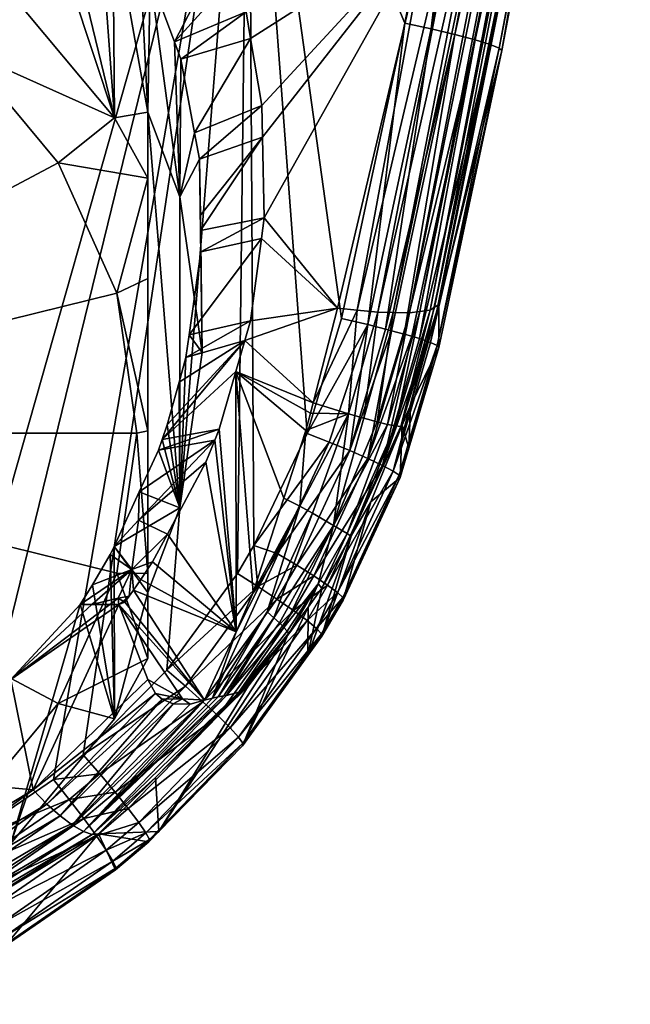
# Model space of a CAD drawing. Extents: x -0.026 to 0.026, y -0.12 to 0.025.
# Tile 4 of 171: x 0.009 to 0.02, y -0.119 to -0.101. Entities that reach past the tile are written whole.
import ezdxf

# ---------------------------------------------------------------- set-up
doc = ezdxf.new("R2010")
doc.units = 0
doc.layers.add('mesh', color=7, linetype='CONTINUOUS')

msp = doc.modelspace()

# ---------------------------------------------------------------- meshes
at = {"layer": 'mesh'}
mesh = msp.add_polyface(dxfattribs=at)
corners = [(0.012856, -0.093747, 0.07719), (0.006467, -0.116253, 0.078664), (0.006294, -0.069021, 0.076321), (0.002892, -0.090601, 0.054902), (0.003788, -0.090875, 0.055113), (0.00418, -0.085572, 0.053491), (0.000018, -0.085657, 0.053191), (0.001936, -0.09045, 0.054782), (0.008399, -0.085308, 0.054424), (0.004702, -0.091154, 0.055329), (0, -0.087285, 0.116849), (0.001516, -0.087451, 0.117021), (0, -0.083973, 0.115572), (0, -0.087526, 0.116973), (0, -0.08868, 0.117566), (0.003003, -0.083947, 0.115909), (0.001509, -0.083292, 0.115432), (0.003008, -0.08827, 0.117754), (0.003005, -0.08718, 0.117233), (0.001519, -0.089394, 0.118138), (0.012528, -0.079538, 0.124895), (0.009525, -0.08619, 0.124694), (0.006397, -0.086167, 0.125428), (0.00936, -0.087357, 0.124477), (0.007975, -0.088941, 0.124441), (0.003213, -0.086153, 0.12588), (0.005804, -0.090716, 0.124394), (0.008124, -0.089085, 0.12434), (0.009527, -0.087484, 0.124372), (0.003007, -0.088506, 0.11792), (0.003476, -0.0886, 0.118104), (0.004242, -0.085742, 0.116891), (0.005635, -0.085951, 0.117581), (0.006484, -0.082924, 0.116702), (0.009265, -0.086378, 0.120872), (0.007604, -0.089112, 0.121559), (0.008408, -0.089142, 0.122784), (0.0067, -0.089043, 0.120459), (0.008173, -0.086268, 0.119581), (0.005699, -0.088935, 0.11951), (0.006956, -0.086126, 0.118477), (0.004616, -0.088788, 0.118725), (0.009396, -0.08327, 0.118904), (0.008002, -0.08311, 0.117682), (0.003001, -0.085533, 0.116454)]
mesh.append_faces([[corners[k] for k in face] for face in [(0, 1, 2, 2), (3, 4, 5, 5), (5, 6, 7, 7), (8, 5, 9, 9), (10, 11, 12, 12), (11, 13, 14, 14), (10, 13, 11, 11), (15, 16, 11, 11), (11, 17, 18, 18), (19, 17, 11, 11), (20, 21, 22, 22), (22, 23, 24, 24), (21, 23, 22, 22), (25, 22, 26, 26), (27, 24, 28, 28), (17, 29, 30, 30), (31, 30, 32, 32), (31, 17, 30, 30), (18, 17, 31, 31), (33, 31, 32, 32), (34, 35, 36, 36), (37, 35, 34, 34), (38, 37, 34, 34), (39, 37, 38, 38), (39, 40, 41, 41), (38, 40, 39, 39), (38, 42, 40, 40), (41, 32, 30, 30), (40, 32, 41, 41), (40, 43, 32, 32), (42, 43, 40, 40), (15, 11, 44, 44), (11, 18, 44, 44), (44, 18, 31, 31)]])
mesh = msp.add_polyface(dxfattribs=at)
corners = [(0.019279, -0.088048, 0.062196), (0.019058, -0.088082, 0.061866), (0.017253, -0.097015, 0.062917), (0.015811, -0.105956, 0.064783), (0.019464, -0.08802, 0.062549), (0.015516, -0.10595, 0.064387), (0.016948, -0.097033, 0.062599), (0.016581, -0.097043, 0.062326), (0.016405, -0.097788, 0.062416), (0.01726, -0.094179, 0.061982), (0.018805, -0.088123, 0.061564), (0.018489, -0.088163, 0.061293), (0.016276, -0.105855, 0.066161), (0.018852, -0.093373, 0.064844), (0.019717, -0.087988, 0.063302), (0.019758, -0.08798, 0.064076), (0.016006, -0.105932, 0.065237), (0.019611, -0.088, 0.062919), (0.01621, -0.10074, 0.077202), (0.015729, -0.100635, 0.077303), (0.017042, -0.093761, 0.07682), (0.018431, -0.08907, 0.076377), (0.017955, -0.088981, 0.076485), (0.018864, -0.089161, 0.076154), (0.019229, -0.089247, 0.07583), (0.016649, -0.100845, 0.076981), (0.019502, -0.089323, 0.075423), (0.017018, -0.100943, 0.076656), (0.019668, -0.089384, 0.07496), (0.017295, -0.101028, 0.076245), (0.019715, -0.089427, 0.074469), (0.017462, -0.101094, 0.075776), (0.019873, -0.088421, 0.074399), (0.017509, -0.101138, 0.075278), (0.012856, -0.093747, 0.07719), (0.012507, -0.084857, 0.056017), (0.012595, -0.099216, 0.060414), (0.016329, -0.084226, 0.058241), (0.016195, -0.105907, 0.065688), (0.012414, -0.099198, 0.060318)]
mesh.append_faces([[corners[k] for k in face] for face in [(0, 1, 2, 2), (0, 3, 4, 4), (2, 5, 0, 0), (6, 7, 8, 8), (6, 9, 7, 7), (10, 9, 6, 6), (10, 11, 9, 9), (12, 13, 14, 14), (13, 15, 14, 14), (2, 10, 6, 6), (1, 10, 2, 2), (4, 16, 17, 17), (3, 16, 4, 4), (18, 19, 20, 20), (21, 20, 22, 22), (21, 18, 20, 20), (23, 18, 21, 21), (24, 25, 23, 23), (26, 27, 24, 24), (28, 29, 26, 26), (30, 31, 28, 28), (32, 30, 28, 28), (30, 13, 33, 33), (30, 15, 13, 13), (32, 15, 30, 30), (34, 20, 19, 19), (34, 22, 20, 20), (8, 35, 36, 36), (37, 9, 11, 11), (7, 9, 37, 37), (37, 8, 7, 7), (37, 35, 8, 8), (17, 38, 14, 14), (16, 38, 17, 17), (39, 36, 35, 35)]])
mesh = msp.add_polyface(dxfattribs=at)
corners = [(0.019279, -0.088048, 0.062196), (0.015516, -0.10595, 0.064387), (0.015811, -0.105956, 0.064783), (0.016157, -0.098832, 0.062541), (0.016948, -0.097033, 0.062599), (0.016405, -0.097788, 0.062416), (0.014851, -0.105908, 0.063688), (0.014489, -0.105873, 0.063386), (0.016355, -0.105804, 0.066624), (0.018852, -0.093373, 0.064844), (0.016276, -0.105855, 0.066161), (0.016201, -0.106502, 0.076493), (0.017295, -0.101028, 0.076245), (0.017462, -0.101094, 0.075776), (0.015995, -0.106432, 0.076868), (0.017018, -0.100943, 0.076656), (0.015713, -0.106348, 0.077187), (0.016649, -0.100845, 0.076981), (0.015485, -0.106287, 0.077353), (0.01537, -0.106256, 0.077435), (0.01621, -0.10074, 0.077202), (0.018864, -0.089161, 0.076154), (0.019229, -0.089247, 0.07583), (0.019502, -0.089323, 0.075423), (0.019668, -0.089384, 0.07496), (0.019715, -0.089427, 0.074469), (0.017509, -0.101138, 0.075278), (0.012856, -0.093747, 0.07719), (0.014566, -0.106063, 0.077679), (0.013931, -0.108175, 0.077836), (0.015729, -0.100635, 0.077303), (0.013141, -0.10421, 0.062139), (0.013091, -0.104592, 0.062219), (0.013109, -0.102732, 0.0617), (0.013097, -0.102145, 0.061526), (0.012893, -0.100918, 0.061064), (0.012811, -0.100423, 0.060877), (0.012595, -0.099216, 0.060414), (0.017253, -0.097015, 0.062917), (0.015232, -0.105944, 0.064006), (0.019717, -0.087988, 0.063302), (0.016195, -0.105907, 0.065688), (0.016323, -0.106557, 0.076081), (0.015047, -0.106176, 0.077574)]
mesh.append_faces([[corners[k] for k in face] for face in [(0, 1, 2, 2), (3, 4, 5, 5), (3, 6, 4, 4), (7, 6, 3, 3), (8, 9, 10, 10), (11, 12, 13, 13), (14, 15, 12, 12), (16, 17, 15, 15), (18, 17, 16, 16), (19, 17, 18, 18), (19, 20, 17, 17), (21, 17, 20, 20), (22, 15, 17, 17), (23, 12, 15, 15), (24, 13, 12, 12), (25, 26, 13, 13), (26, 9, 8, 8), (27, 28, 29, 29), (30, 28, 27, 27), (7, 31, 32, 32), (3, 31, 7, 7), (3, 33, 31, 31), (3, 34, 33, 33), (35, 34, 3, 3), (3, 36, 35, 35), (3, 37, 36, 36), (5, 37, 3, 3), (38, 39, 1, 1), (4, 6, 39, 39), (10, 40, 41, 41), (38, 4, 39, 39), (42, 13, 26, 26), (43, 20, 19, 19), (43, 30, 20, 20), (28, 30, 43, 43)]])
mesh = msp.add_polyface(dxfattribs=at)
corners = [(-0.000052, -0.093727, 0.077668), (0.006467, -0.116253, 0.078664), (0.005509, -0.116719, 0.078722), (0.012856, -0.093747, 0.07719), (0.009814, -0.114081, 0.078407), (0.009268, -0.114537, 0.078459), (0.01135, -0.112524, 0.078238), (0.007462, -0.115769, 0.078604), (0.01071, -0.110674, 0.062889), (0.011364, -0.110025, 0.062888), (0.010829, -0.10977, 0.062846), (0.011091, -0.110537, 0.062904), (0.010874, -0.110858, 0.062899), (0.010313, -0.110399, 0.062859), (0.009986, -0.11096, 0.062869), (0.009971, -0.111319, 0.06287), (0.010459, -0.111203, 0.062877), (0.0108, -0.108171, 0.052409), (0.011, -0.108125, 0.052515), (0.010432, -0.105597, 0.051317), (0.011, -0.110751, 0.053873), (0.010432, -0.110744, 0.053501), (0.011, -0.112314, 0.05492), (0, -0.108171, 0.052409), (0.009353, -0.113141, 0.054519), (0.011, -0.102271, 0.054033), (0.011, -0.1111, 0.05778), (0.010662, -0.111164, 0.062894), (0.010581, -0.111278, 0.06289), (0.010738, -0.111058, 0.062896), (0.009757, -0.111319, 0.06287), (0.010381, -0.110252, 0.062848), (0.010842, -0.109251, 0.062779), (0.01047, -0.111319, 0.06287), (0.010304, -0.111319, 0.06287), (0.011591, -0.109545, 0.05712), (0.010392, -0.113423, 0.055391)]
mesh.append_faces([[corners[k] for k in face] for face in [(0, 1, 2, 2), (3, 4, 5, 5), (3, 6, 4, 4), (3, 7, 1, 1), (8, 9, 10, 10), (8, 11, 9, 9), (12, 11, 8, 8), (8, 13, 14, 14), (15, 16, 8, 8), (17, 18, 19, 19), (17, 20, 18, 18), (21, 20, 17, 17), (21, 22, 20, 20), (23, 24, 21, 21), (23, 17, 19, 19), (21, 17, 23, 23), (25, 20, 26, 26), (25, 18, 20, 20), (27, 28, 29, 29), (29, 12, 8, 8), (30, 8, 14, 14), (30, 15, 8, 8), (8, 31, 13, 13), (10, 31, 8, 8), (32, 31, 10, 10), (27, 28, 33, 33), (8, 27, 29, 29), (8, 16, 27, 27), (15, 34, 16, 16), (28, 16, 33, 33), (28, 27, 16, 16), (35, 31, 32, 32), (26, 31, 35, 35), (36, 13, 31, 31)]])
mesh = msp.add_polyface(dxfattribs=at)
corners = [(0.005509, -0.116719, 0.078722), (0.004817, -0.116975, 0.078755), (-0.000052, -0.093727, 0.077668), (0.009268, -0.114537, 0.078459), (0.007462, -0.115769, 0.078604), (0.012856, -0.093747, 0.07719), (0.012151, -0.098386, 0.059947), (0.010861, -0.099481, 0.059982), (0.011044, -0.099785, 0.060148), (0.011742, -0.097572, 0.059514), (0.010361, -0.098649, 0.059528), (0.011317, -0.096725, 0.059063), (0.010392, -0.102377, 0.050702), (0.011, -0.103485, 0.051173), (0.011, -0.102271, 0.054033), (0.011591, -0.103827, 0.054693), (0.006476, -0.095181, 0.057231), (0.006, -0.098334, 0.048986), (0.008485, -0.100089, 0.049731), (0.008454, -0.096527, 0.058206), (0.002795, -0.098568, 0.048333), (0.003106, -0.09723, 0.048518), (0, -0.098229, 0.048189), (0.0054, -0.099561, 0.048754), (0.007637, -0.101141, 0.049425), (0.009353, -0.1032, 0.050299), (0.010432, -0.105597, 0.051317), (0.011, -0.105325, 0.05157), (0.011, -0.108125, 0.052515), (0, -0.108171, 0.052409), (0.000564, -0.117767, 0.078858), (-0.000052, -0.117776, 0.078859), (0.010084, -0.098188, 0.059277), (0.009103, -0.097059, 0.058575)]
mesh.append_faces([[corners[k] for k in face] for face in [(0, 1, 2, 2), (3, 4, 5, 5), (6, 7, 8, 8), (9, 10, 7, 7), (11, 10, 9, 9), (12, 13, 14, 14), (15, 8, 14, 14), (14, 10, 12, 12), (14, 7, 10, 10), (8, 7, 14, 14), (16, 17, 18, 18), (12, 19, 18, 18), (20, 21, 22, 22), (20, 17, 21, 21), (23, 17, 20, 20), (23, 18, 17, 17), (24, 18, 23, 23), (24, 12, 18, 18), (25, 12, 24, 24), (25, 13, 12, 12), (26, 13, 25, 25), (26, 27, 13, 13), (28, 27, 26, 26), (29, 26, 25, 25), (29, 23, 20, 20), (29, 24, 23, 23), (25, 24, 29, 29), (20, 22, 29, 29), (14, 13, 27, 27), (27, 28, 14, 14), (30, 31, 2, 2), (11, 32, 10, 10), (12, 32, 33, 33), (12, 10, 32, 32), (12, 33, 19, 19)]])
mesh = msp.add_polyface(dxfattribs=at)
corners = [(0.012628, -0.111824, 0.063989), (0.013796, -0.109513, 0.064009), (0.012942, -0.111099, 0.06395), (0.012856, -0.093747, 0.07719), (0.012649, -0.110748, 0.078062), (0.01135, -0.112524, 0.078238), (0.011091, -0.110537, 0.062904), (0.010874, -0.110858, 0.062899), (0.011364, -0.110025, 0.062888), (0.012069, -0.108702, 0.062848), (0.012232, -0.108301, 0.062817), (0.012621, -0.107036, 0.062661), (0.014043, -0.10761, 0.063603), (0.012786, -0.106466, 0.062586), (0.012316, -0.108094, 0.062801), (0.013505, -0.109363, 0.063785), (0.010829, -0.10977, 0.062846), (0.010842, -0.109251, 0.062779), (0.011196, -0.108482, 0.062725), (0.011265, -0.108287, 0.062702), (0.011359, -0.108017, 0.062671), (0.011576, -0.107235, 0.062551), (0.011703, -0.106779, 0.062482), (0.011591, -0.109545, 0.05712), (0.012, -0.106686, 0.055907), (0.011762, -0.106364, 0.062391), (0.011, -0.102271, 0.054033), (0.011, -0.1111, 0.05778), (0.011591, -0.103827, 0.054693), (0.012192, -0.113039, 0.064108), (0.013194, -0.111454, 0.064246), (0.012954, -0.110234, 0.078014), (0.013026, -0.110988, 0.077996), (0.013383, -0.110381, 0.077939), (0.010738, -0.111058, 0.062896)]
mesh.append_faces([[corners[k] for k in face] for face in [(0, 1, 2, 2), (3, 4, 5, 5), (0, 6, 7, 7), (0, 8, 6, 6), (0, 9, 8, 8), (10, 9, 0, 0), (11, 12, 13, 13), (0, 14, 10, 10), (0, 11, 14, 14), (2, 11, 0, 0), (2, 15, 11, 11), (16, 9, 10, 10), (16, 8, 9, 9), (10, 17, 16, 16), (10, 18, 17, 17), (14, 18, 10, 10), (14, 19, 18, 18), (19, 13, 20, 20), (19, 11, 13, 13), (14, 11, 19, 19), (13, 21, 20, 20), (13, 22, 21, 21), (23, 19, 20, 20), (23, 18, 19, 19), (23, 17, 18, 18), (24, 22, 25, 25), (23, 22, 24, 24), (23, 21, 22, 22), (20, 21, 23, 23), (23, 26, 27, 27), (24, 28, 23, 23), (29, 30, 1, 1), (31, 32, 4, 4), (31, 33, 32, 32), (34, 0, 7, 7)]])
mesh = msp.add_polyface(dxfattribs=at)
corners = [(0.012595, -0.099216, 0.060414), (0.012596, -0.099761, 0.060575), (0.012811, -0.100423, 0.060877), (0.012786, -0.106466, 0.062586), (0.014489, -0.105873, 0.063386), (0.012889, -0.106106, 0.062539), (0.011703, -0.106779, 0.062482), (0.011762, -0.106364, 0.062391), (0.013091, -0.104592, 0.062219), (0.011979, -0.104838, 0.062057), (0.013141, -0.10421, 0.062139), (0.011973, -0.104447, 0.06194), (0.013109, -0.102732, 0.0617), (0.011969, -0.104161, 0.061855), (0.011953, -0.103135, 0.061548), (0.013097, -0.102145, 0.061526), (0.011862, -0.102647, 0.061362), (0.012893, -0.100918, 0.061064), (0.011491, -0.100976, 0.0607), (0.011742, -0.097572, 0.059514), (0.010861, -0.099481, 0.059982), (0.012151, -0.098386, 0.059947), (0.012, -0.106686, 0.055907), (0.011591, -0.103827, 0.054693), (0.011044, -0.099785, 0.060148), (0.011591, -0.109545, 0.05712), (0.011, -0.102271, 0.054033), (0.012856, -0.093747, 0.07719), (0.013931, -0.108175, 0.077836), (0.012954, -0.110234, 0.078014), (0.012649, -0.110748, 0.078062), (0.012414, -0.099198, 0.060318), (0.011611, -0.101295, 0.060848)]
mesh.append_faces([[corners[k] for k in face] for face in [(0, 1, 2, 2), (3, 4, 5, 5), (5, 6, 3, 3), (5, 7, 6, 6), (8, 7, 5, 5), (8, 9, 7, 7), (10, 9, 8, 8), (10, 11, 9, 9), (12, 11, 10, 10), (12, 13, 11, 11), (12, 14, 13, 13), (15, 14, 12, 12), (15, 16, 14, 14), (17, 16, 15, 15), (1, 18, 2, 2), (19, 20, 21, 21), (9, 11, 22, 22), (22, 7, 9, 9), (23, 14, 16, 16), (22, 14, 23, 23), (22, 13, 14, 14), (11, 13, 22, 22), (23, 18, 24, 24), (25, 23, 26, 26), (27, 28, 29, 29), (29, 30, 27, 27), (31, 1, 0, 0), (17, 32, 16, 16), (2, 32, 17, 17), (2, 18, 32, 32), (1, 31, 18, 18), (31, 24, 18, 18), (21, 24, 31, 31), (23, 16, 32, 32), (32, 18, 23, 23)]])
mesh = msp.add_polyface(dxfattribs=at)
corners = [(0.015653, -0.108045, 0.066181), (0.016355, -0.105804, 0.066624), (0.016276, -0.105855, 0.066161), (0.014043, -0.10761, 0.063603), (0.014851, -0.105908, 0.063688), (0.014489, -0.105873, 0.063386), (0.014695, -0.107815, 0.064169), (0.015216, -0.107963, 0.064901), (0.015516, -0.10595, 0.064387), (0.014975, -0.107897, 0.064517), (0.015811, -0.105956, 0.064783), (0.015412, -0.108009, 0.065313), (0.016006, -0.105932, 0.065237), (0.015558, -0.108037, 0.065743), (0.016132, -0.106479, 0.076618), (0.017295, -0.101028, 0.076245), (0.016201, -0.106502, 0.076493), (0.015995, -0.106432, 0.076868), (0.015854, -0.10639, 0.077027), (0.017018, -0.100943, 0.076656), (0.015713, -0.106348, 0.077187), (0.015511, -0.108869, 0.076641), (0.015316, -0.108764, 0.077022), (0.015045, -0.108636, 0.077346), (0.015485, -0.106287, 0.077353), (0.014714, -0.10849, 0.077598), (0.01537, -0.106256, 0.077435), (0.017509, -0.101138, 0.075278), (0.016355, -0.106594, 0.07565), (0.012786, -0.106466, 0.062586), (0.013907, -0.108124, 0.063666), (0.013994, -0.107802, 0.063627), (0.012621, -0.107036, 0.062661), (0.013091, -0.104592, 0.062219), (0.012889, -0.106106, 0.062539), (0.016195, -0.105907, 0.065688), (0.015831, -0.107661, 0.066645), (0.015232, -0.105944, 0.064006), (0.016323, -0.106557, 0.076081), (0.017462, -0.101094, 0.075776), (0.015803, -0.108449, 0.075753), (0.015047, -0.106176, 0.077574), (0.014566, -0.106063, 0.077679), (0.013931, -0.108175, 0.077836)]
mesh.append_faces([[corners[k] for k in face] for face in [(0, 1, 2, 2), (3, 4, 5, 5), (3, 6, 4, 4), (7, 8, 9, 9), (7, 10, 8, 8), (11, 10, 7, 7), (11, 12, 10, 10), (13, 12, 11, 11), (14, 15, 16, 16), (17, 15, 14, 14), (18, 19, 17, 17), (20, 19, 18, 18), (21, 14, 16, 16), (22, 17, 14, 14), (23, 20, 18, 18), (23, 24, 20, 20), (25, 26, 24, 24), (27, 1, 28, 28), (29, 3, 5, 5), (30, 31, 32, 32), (5, 33, 34, 34), (0, 2, 35, 35), (0, 36, 1, 1), (13, 0, 35, 35), (6, 37, 4, 4), (9, 37, 6, 6), (9, 8, 37, 37), (35, 12, 13, 13), (38, 27, 28, 28), (16, 39, 38, 38), (28, 40, 38, 38), (21, 16, 38, 38), (41, 26, 25, 25), (42, 41, 43, 43), (1, 36, 28, 28)]])
mesh = msp.add_polyface(dxfattribs=at)
corners = [(0.014734, -0.110061, 0.065876), (0.015681, -0.108025, 0.066593), (0.015653, -0.108045, 0.066181), (0.0151, -0.109431, 0.066395), (0.014419, -0.109866, 0.064842), (0.014975, -0.107897, 0.064517), (0.014695, -0.107815, 0.064169), (0.015216, -0.107963, 0.064901), (0.015412, -0.108009, 0.065313), (0.014031, -0.109644, 0.064253), (0.013796, -0.109513, 0.064009), (0.013907, -0.108124, 0.063666), (0.013505, -0.109363, 0.063785), (0.015558, -0.108037, 0.065743), (0.014668, -0.110016, 0.065521), (0.013994, -0.107802, 0.063627), (0.014043, -0.10761, 0.063603), (0.015621, -0.108944, 0.076221), (0.015803, -0.108449, 0.075753), (0.015642, -0.108988, 0.075783), (0.014488, -0.111099, 0.076804), (0.015511, -0.108869, 0.076641), (0.015316, -0.108764, 0.077022), (0.016132, -0.106479, 0.076618), (0.015854, -0.10639, 0.077027), (0.015995, -0.106432, 0.076868), (0.015045, -0.108636, 0.077346), (0.014055, -0.110793, 0.077521), (0.014714, -0.10849, 0.077598), (0.015485, -0.106287, 0.077353), (0.014336, -0.108334, 0.077764), (0.013383, -0.110381, 0.077939), (0.012621, -0.107036, 0.062661), (0.015831, -0.107661, 0.066645), (0.016323, -0.106557, 0.076081), (0.015047, -0.106176, 0.077574), (0.013931, -0.108175, 0.077836), (0.012954, -0.110234, 0.078014), (0.016355, -0.106594, 0.07565)]
mesh.append_faces([[corners[k] for k in face] for face in [(0, 1, 2, 2), (0, 3, 1, 1), (4, 5, 6, 6), (4, 7, 5, 5), (8, 7, 4, 4), (6, 9, 4, 4), (6, 10, 9, 9), (11, 10, 6, 6), (11, 12, 10, 10), (13, 0, 2, 2), (14, 0, 13, 13), (15, 6, 16, 16), (15, 11, 6, 6), (14, 8, 4, 4), (13, 8, 14, 14), (17, 18, 19, 19), (17, 20, 21, 21), (22, 23, 21, 21), (24, 25, 22, 22), (22, 26, 24, 24), (22, 27, 26, 26), (28, 29, 26, 26), (30, 28, 31, 31), (19, 1, 3, 3), (18, 1, 19, 19), (32, 12, 11, 11), (32, 15, 16, 16), (2, 1, 33, 33), (34, 18, 17, 17), (17, 21, 34, 34), (30, 35, 28, 28), (36, 30, 37, 37), (36, 35, 30, 30), (18, 33, 1, 1), (38, 33, 18, 18)]])
mesh = msp.add_polyface(dxfattribs=at)
corners = [(0.006432, -0.117645, 0.066441), (0.006515, -0.11768, 0.066804), (0.007697, -0.116973, 0.066545), (0.009817, -0.115491, 0.065287), (0.006324, -0.117548, 0.066096), (0.009978, -0.115545, 0.065643), (0.009619, -0.115377, 0.064964), (0.006197, -0.117391, 0.065782), (0.009393, -0.115207, 0.064689), (0.006053, -0.117179, 0.065509), (0.009148, -0.114988, 0.06447), (0.005898, -0.116922, 0.065287), (0.008892, -0.114728, 0.064318), (0.005737, -0.116626, 0.065123), (0.006186, -0.118669, 0.076564), (0.008394, -0.117561, 0.076932), (0.007737, -0.117908, 0.076489), (0.005686, -0.117163, 0.078681), (0.006467, -0.116253, 0.078664), (0.007462, -0.115769, 0.078604), (0.005509, -0.116719, 0.078722), (0.00838, -0.117593, 0.076458), (0.007699, -0.116179, 0.078558), (0.009557, -0.114903, 0.078407), (0.008254, -0.117216, 0.077799), (0.008351, -0.117432, 0.077388), (0.006099, -0.118282, 0.077921), (0.00585, -0.117588, 0.078527), (0.008106, -0.116923, 0.078144), (0.00599, -0.117969, 0.078269), (0.007918, -0.116571, 0.078402), (0.006171, -0.118512, 0.077505), (0.009825, -0.115254, 0.078248), (0.006, -0.114455, 0.064201), (0.008485, -0.112699, 0.063456), (0.008485, -0.115711, 0.056362), (0.006, -0.117466, 0.057107), (0.007637, -0.1152, 0.055393), (0.0054, -0.11678, 0.056063), (0, -0.108171, 0.052409), (0.009353, -0.113141, 0.054519)]
mesh.append_faces([[corners[k] for k in face] for face in [(0, 1, 2, 2), (0, 3, 4, 4), (5, 3, 0, 0), (4, 6, 7, 7), (3, 6, 4, 4), (7, 8, 9, 9), (6, 8, 7, 7), (9, 10, 11, 11), (8, 10, 9, 9), (12, 11, 10, 10), (13, 11, 12, 12), (14, 15, 16, 16), (17, 18, 19, 19), (17, 20, 18, 18), (15, 21, 16, 16), (19, 22, 17, 17), (19, 23, 22, 22), (24, 25, 26, 26), (27, 28, 29, 29), (30, 28, 27, 27), (15, 31, 25, 25), (24, 29, 28, 28), (26, 29, 24, 24), (17, 30, 27, 27), (22, 30, 17, 17), (22, 32, 30, 30), (2, 16, 21, 21), (1, 16, 2, 2), (33, 12, 34, 34), (33, 13, 12, 12), (33, 35, 36, 36), (34, 35, 33, 33), (37, 36, 35, 35), (38, 36, 37, 37), (39, 37, 40, 40)]])
mesh = msp.add_polyface(dxfattribs=at)
corners = [(0.014419, -0.109866, 0.064842), (0.013423, -0.111659, 0.06463), (0.013505, -0.111742, 0.064847), (0.014031, -0.109644, 0.064253), (0.013194, -0.111454, 0.064246), (0.013318, -0.111562, 0.064428), (0.013796, -0.109513, 0.064009), (0.013505, -0.109363, 0.063785), (0.012942, -0.111099, 0.06395), (0.013596, -0.111858, 0.06531), (0.013952, -0.111368, 0.065755), (0.014137, -0.110941, 0.065323), (0.01474, -0.110065, 0.066202), (0.0151, -0.109431, 0.066395), (0.014734, -0.110061, 0.065876), (0.014668, -0.110016, 0.065521), (0.014308, -0.110963, 0.077192), (0.015511, -0.108869, 0.076641), (0.014488, -0.111099, 0.076804), (0.015316, -0.108764, 0.077022), (0.013377, -0.111219, 0.077831), (0.014055, -0.110793, 0.077521), (0.013683, -0.111433, 0.077578), (0.013742, -0.110595, 0.077775), (0.015045, -0.108636, 0.077346), (0.014714, -0.10849, 0.077598), (0.014585, -0.111192, 0.076375), (0.015642, -0.108988, 0.075783), (0.014595, -0.111238, 0.075929), (0.015621, -0.108944, 0.076221), (0.01393, -0.111616, 0.077247), (0.013026, -0.110988, 0.077996), (0.013383, -0.110381, 0.077939), (0.014204, -0.111904, 0.075977), (0.0142, -0.11102, 0.065912), (0.012954, -0.110234, 0.078014), (0.014336, -0.108334, 0.077764), (0.013945, -0.11226, 0.076004)]
mesh.append_faces([[corners[k] for k in face] for face in [(0, 1, 2, 2), (3, 4, 5, 5), (6, 7, 8, 8), (6, 4, 3, 3), (9, 10, 11, 11), (12, 13, 14, 14), (0, 5, 1, 1), (0, 3, 5, 5), (11, 0, 2, 2), (15, 0, 11, 11), (16, 17, 18, 18), (19, 17, 16, 16), (20, 21, 22, 22), (23, 21, 20, 20), (23, 24, 21, 21), (25, 24, 23, 23), (26, 27, 28, 28), (29, 27, 26, 26), (26, 18, 29, 29), (16, 21, 19, 19), (16, 22, 21, 21), (30, 22, 16, 16), (31, 23, 20, 20), (32, 23, 31, 31), (32, 25, 23, 23), (33, 13, 12, 12), (28, 13, 33, 33), (27, 13, 28, 28), (34, 12, 14, 14), (15, 34, 14, 14), (11, 34, 15, 15), (10, 34, 11, 11), (35, 36, 32, 32), (37, 12, 34, 34)]])
mesh = msp.add_polyface(dxfattribs=at)
corners = [(0.012297, -0.113015, 0.064175), (0.013318, -0.111562, 0.064428), (0.013194, -0.111454, 0.064246), (0.012762, -0.112877, 0.064843), (0.012849, -0.112823, 0.065029), (0.013581, -0.111857, 0.065511), (0.013596, -0.111858, 0.06531), (0.014137, -0.110941, 0.065323), (0.013563, -0.111808, 0.065076), (0.013952, -0.111368, 0.065755), (0.013505, -0.111742, 0.064847), (0.01135, -0.112524, 0.078238), (0.013026, -0.110988, 0.077996), (0.011695, -0.112821, 0.078178), (0.012649, -0.110748, 0.078062), (0.01393, -0.111616, 0.077247), (0.014488, -0.111099, 0.076804), (0.014104, -0.11176, 0.076856), (0.014308, -0.110963, 0.077192), (0.013377, -0.111219, 0.077831), (0.013683, -0.111433, 0.077578), (0.012016, -0.113107, 0.078016), (0.014197, -0.111858, 0.076426), (0.014204, -0.111904, 0.075977), (0.013945, -0.11226, 0.076004), (0.014595, -0.111238, 0.075929), (0.014585, -0.111192, 0.076375), (0.01267, -0.11376, 0.077027), (0.012294, -0.113368, 0.07776), (0.012516, -0.11359, 0.077425), (0.012745, -0.113916, 0.076131), (0.01474, -0.110065, 0.066202), (0.012192, -0.113039, 0.064108), (0.013796, -0.109513, 0.064009), (0.012628, -0.111824, 0.063989), (0.012397, -0.113001, 0.064267), (0.012451, -0.112993, 0.064316), (0.013423, -0.111659, 0.06463), (0.012678, -0.11293, 0.064664), (0.0142, -0.11102, 0.065912), (0.012044, -0.113079, 0.064035), (0.01047, -0.111319, 0.06287), (0.011638, -0.113054, 0.063837), (0.010738, -0.111058, 0.062896)]
mesh.append_faces([[corners[k] for k in face] for face in [(0, 1, 2, 2), (3, 4, 5, 5), (6, 7, 8, 8), (5, 9, 6, 6), (6, 3, 5, 5), (7, 10, 8, 8), (11, 12, 13, 13), (14, 12, 11, 11), (15, 16, 17, 17), (18, 16, 15, 15), (19, 20, 21, 21), (22, 23, 24, 24), (22, 25, 23, 23), (26, 25, 22, 22), (26, 17, 16, 16), (22, 17, 26, 26), (22, 27, 17, 17), (15, 28, 20, 20), (29, 28, 15, 15), (13, 19, 21, 21), (12, 19, 13, 13), (30, 9, 5, 5), (23, 31, 24, 24), (32, 33, 34, 34), (0, 2, 32, 32), (1, 35, 36, 36), (0, 35, 1, 1), (37, 36, 10, 10), (37, 1, 36, 36), (6, 38, 3, 3), (8, 38, 6, 6), (8, 10, 38, 38), (24, 39, 9, 9), (40, 41, 42, 42), (34, 43, 40, 40)]])
mesh = msp.add_polyface(dxfattribs=at)
corners = [(0.009268, -0.114537, 0.078459), (0.010119, -0.114431, 0.078353), (0.009557, -0.114903, 0.078407), (0.009814, -0.114081, 0.078407), (0.011695, -0.112821, 0.078178), (0.01135, -0.112524, 0.078238), (0.010401, -0.114767, 0.078193), (0.012294, -0.113368, 0.07776), (0.010644, -0.115071, 0.077936), (0.012016, -0.113107, 0.078016), (0.011, -0.1111, 0.05778), (0.011, -0.112314, 0.05492), (0.010392, -0.113423, 0.055391), (0.009986, -0.11096, 0.062869), (0.010313, -0.110399, 0.062859), (0.009353, -0.113141, 0.054519), (0.010432, -0.110744, 0.053501), (0.008485, -0.115711, 0.056362), (0.007637, -0.1152, 0.055393), (0.011, -0.110751, 0.053873), (0.011146, -0.114503, 0.065642), (0.012678, -0.11293, 0.064664), (0.009978, -0.115545, 0.065643), (0.009148, -0.114988, 0.06447), (0.011265, -0.113061, 0.063669), (0.011146, -0.112954, 0.063588), (0.009393, -0.115207, 0.064689), (0.011471, -0.113148, 0.063785), (0.008892, -0.114728, 0.064318), (0.011004, -0.112699, 0.063456), (0.009619, -0.115377, 0.064964), (0.011784, -0.113153, 0.063931), (0.008485, -0.112699, 0.063456), (0.009971, -0.111319, 0.06287), (0.009757, -0.111319, 0.06287), (0.010304, -0.111319, 0.06287), (0.01047, -0.111319, 0.06287), (0.011638, -0.113054, 0.063837), (0.012044, -0.113079, 0.064035), (0.010581, -0.111278, 0.06289), (0.010738, -0.111058, 0.062896), (0.010459, -0.111203, 0.062877), (0.010381, -0.110252, 0.062848)]
mesh.append_faces([[corners[k] for k in face] for face in [(0, 1, 2, 2), (3, 1, 0, 0), (3, 4, 1, 1), (5, 4, 3, 3), (6, 7, 8, 8), (1, 9, 6, 6), (4, 9, 1, 1), (10, 11, 12, 12), (13, 14, 12, 12), (15, 11, 16, 16), (15, 12, 11, 11), (15, 17, 12, 12), (18, 17, 15, 15), (19, 11, 10, 10), (20, 21, 22, 22), (23, 24, 25, 25), (24, 26, 27, 27), (28, 25, 29, 29), (30, 27, 26, 26), (31, 27, 30, 30), (26, 24, 23, 23), (28, 23, 25, 25), (32, 33, 34, 34), (32, 35, 33, 33), (36, 35, 32, 32), (29, 36, 28, 28), (32, 28, 36, 36), (29, 37, 36, 36), (38, 39, 36, 36), (38, 40, 39, 39), (36, 41, 35, 35), (12, 34, 13, 13), (17, 34, 12, 12), (12, 42, 10, 10), (32, 34, 17, 17)]])
mesh = msp.add_polyface(dxfattribs=at)
corners = [(0.012849, -0.112823, 0.065029), (0.012762, -0.112877, 0.064843), (0.011146, -0.114503, 0.065642), (0.011031, -0.11564, 0.076746), (0.011203, -0.115494, 0.076265), (0.011021, -0.115681, 0.076281), (0.012748, -0.113871, 0.076588), (0.012745, -0.113916, 0.076131), (0.014197, -0.111858, 0.076426), (0.013945, -0.11226, 0.076004), (0.010837, -0.115327, 0.077597), (0.01267, -0.11376, 0.077027), (0.010968, -0.11552, 0.077193), (0.012516, -0.11359, 0.077425), (0.014104, -0.11176, 0.076856), (0.01393, -0.111616, 0.077247), (0.012016, -0.113107, 0.078016), (0.012294, -0.113368, 0.07776), (0.010401, -0.114767, 0.078193), (0.013683, -0.111433, 0.077578), (0.010644, -0.115071, 0.077936), (0.013581, -0.111857, 0.065511), (0.013952, -0.111368, 0.065755), (0.009619, -0.115377, 0.064964), (0.012044, -0.113079, 0.064035), (0.011784, -0.113153, 0.063931), (0.012678, -0.11293, 0.064664), (0.009817, -0.115491, 0.065287), (0.012451, -0.112993, 0.064316), (0.012397, -0.113001, 0.064267), (0.009978, -0.115545, 0.065643), (0.012192, -0.113039, 0.064108), (0.012297, -0.113015, 0.064175), (0.012628, -0.111824, 0.063989), (0.013505, -0.111742, 0.064847), (0.011638, -0.113054, 0.063837), (0.011471, -0.113148, 0.063785), (0.011265, -0.113061, 0.063669), (0.011146, -0.112954, 0.063588), (0.011004, -0.112699, 0.063456)]
mesh.append_faces([[corners[k] for k in face] for face in [(0, 1, 2, 2), (3, 4, 5, 5), (6, 4, 3, 3), (6, 7, 4, 4), (8, 7, 6, 6), (8, 9, 7, 7), (10, 11, 12, 12), (13, 11, 10, 10), (13, 14, 11, 11), (15, 14, 13, 13), (16, 17, 18, 18), (16, 19, 17, 17), (6, 11, 8, 8), (6, 12, 11, 11), (3, 12, 6, 6), (13, 20, 17, 17), (10, 20, 13, 13), (4, 0, 2, 2), (4, 21, 0, 0), (7, 21, 4, 4), (9, 22, 7, 7), (23, 24, 25, 25), (2, 1, 26, 26), (27, 28, 29, 29), (30, 26, 28, 28), (27, 31, 24, 24), (27, 32, 31, 31), (29, 32, 27, 27), (31, 33, 24, 24), (34, 28, 26, 26), (35, 36, 25, 25), (37, 36, 35, 35), (35, 38, 37, 37), (38, 35, 39, 39), (24, 35, 25, 25)]])
mesh = msp.add_polyface(dxfattribs=at)
corners = [(0.009978, -0.115545, 0.065643), (0.010098, -0.115536, 0.06602), (0.011146, -0.114503, 0.065642), (0.007697, -0.116973, 0.066545), (0.006432, -0.117645, 0.066441), (0.008394, -0.117561, 0.076932), (0.010407, -0.116198, 0.076327), (0.00838, -0.117593, 0.076458), (0.010419, -0.116159, 0.076794), (0.011021, -0.115681, 0.076281), (0.011031, -0.11564, 0.076746), (0.009268, -0.114537, 0.078459), (0.009557, -0.114903, 0.078407), (0.007462, -0.115769, 0.078604), (0.008254, -0.117216, 0.077799), (0.010361, -0.116036, 0.077244), (0.008351, -0.117432, 0.077388), (0.010238, -0.115837, 0.07765), (0.010968, -0.11552, 0.077193), (0.010837, -0.115327, 0.077597), (0.007918, -0.116571, 0.078402), (0.010056, -0.115571, 0.077991), (0.008106, -0.116923, 0.078144), (0.009825, -0.115254, 0.078248), (0.010644, -0.115071, 0.077936), (0.010401, -0.114767, 0.078193), (0.007699, -0.116179, 0.078558), (0.010119, -0.114431, 0.078353), (0.011203, -0.115494, 0.076265), (0.012451, -0.112993, 0.064316), (0.009817, -0.115491, 0.065287), (0.012044, -0.113079, 0.064035), (0.009619, -0.115377, 0.064964)]
mesh.append_faces([[corners[k] for k in face] for face in [(0, 1, 2, 2), (0, 3, 1, 1), (4, 3, 0, 0), (5, 6, 7, 7), (8, 6, 5, 5), (8, 9, 6, 6), (10, 9, 8, 8), (11, 12, 13, 13), (14, 15, 16, 16), (17, 15, 14, 14), (17, 18, 15, 15), (19, 18, 17, 17), (20, 21, 22, 22), (23, 21, 20, 20), (23, 24, 21, 21), (25, 24, 23, 23), (10, 15, 18, 18), (8, 15, 10, 10), (8, 16, 15, 15), (5, 16, 8, 8), (19, 21, 24, 24), (17, 21, 19, 19), (17, 22, 21, 21), (14, 22, 17, 17), (12, 23, 26, 26), (12, 25, 23, 23), (27, 25, 12, 12), (1, 28, 2, 2), (1, 9, 28, 28), (1, 6, 9, 9), (1, 7, 6, 6), (3, 7, 1, 1), (0, 29, 30, 30), (30, 31, 32, 32)]])

doc.saveas('drawing.dxf')
